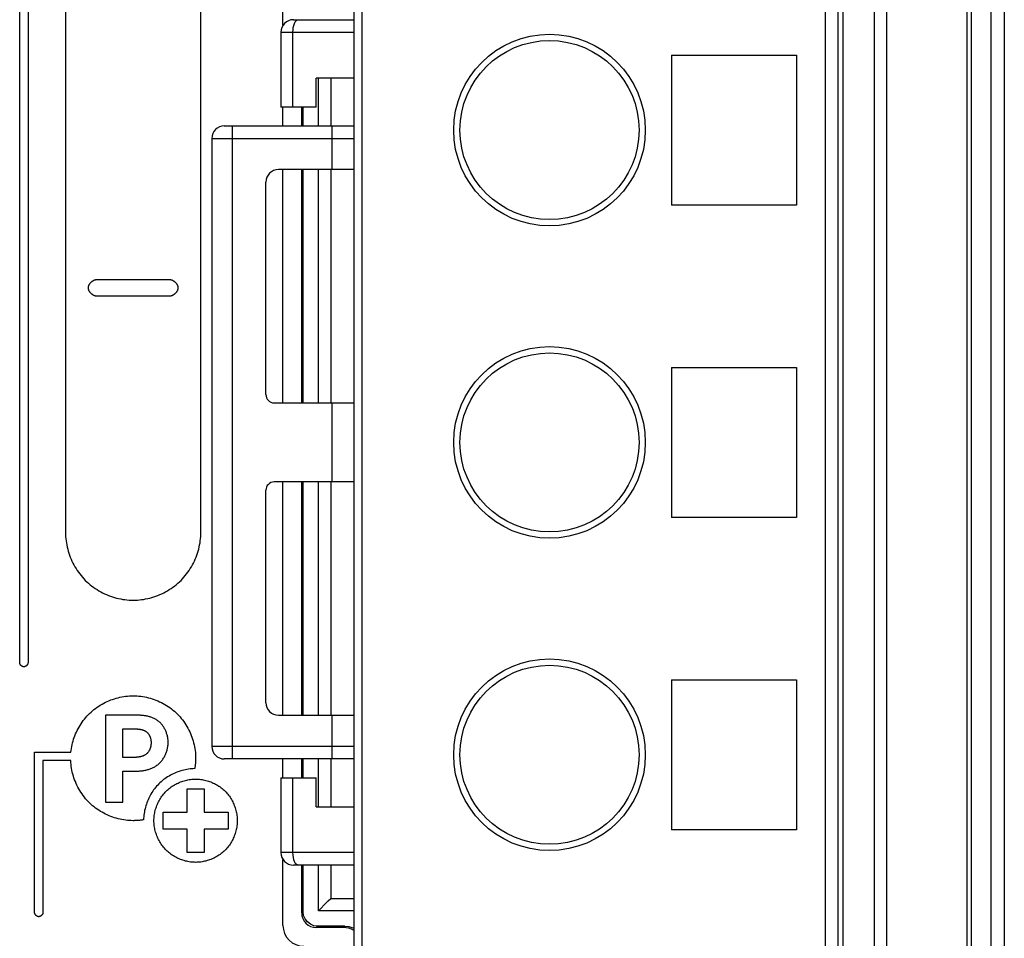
# Model space of a CAD drawing. Header units: millimetres. Extents: x -245 to 2192, y -983 to -162.
# Tile 27 of 49: x 1376 to 1400, y -466 to -444. Entities that reach past the tile are written whole.
import ezdxf

# ---------------------------------------------------------------- set-up
doc = ezdxf.new("R2010")
doc.units = ezdxf.units.MM
doc.header["$LTSCALE"] = 30.734
doc.layers.get('0').update_dxf_attribs({"linetype": 'CONTINUOUS'})
doc.layers.add('00_COMPONENTS', color=7, linetype='CONTINUOUS')

msp = doc.modelspace()

# ---------------------------------------------------------------- linework, layer by layer
at = {"color": 7, "linetype": 'Continuous'}
for p, q in [((1398.777, -514.227), (1398.777, -381.653)), ((1398.875, -514.227), (1398.875, -381.653)), ((1399.344, -381.653), (1399.344, -511.915)), ((1399.666, -381.653), (1399.666, -511.915)), ((1376.023, -459.803), (1376.023, -422.178)), ((1376.223, -422.178), (1376.223, -459.803)), ((1377.123, -437.428), (1377.123, -456.678)), ((1380.373, -456.678), (1380.373, -437.428)), ((1377.873, -450.603), (1379.623, -450.603)), ((1379.623, -451.003), (1377.873, -451.003)), ((1378.084, -461.063), (1378.084, -463.151)), ((1378.501, -462.079), (1378.501, -461.393)), ((1378.501, -461.393), (1378.759, -461.393)), ((1376.381, -465.803), (1376.381, -461.953)), ((1376.381, -461.953), (1377.255, -461.953)), ((1376.581, -462.153), (1376.581, -465.803)), ((1377.249, -462.153), (1376.581, -462.153)), ((1378.753, -462.079), (1378.501, -462.079)), ((1378.501, -463.151), (1378.501, -462.409)), ((1378.501, -462.409), (1378.781, -462.409)), ((1380.044, -463.396), (1380.044, -462.833)), ((1380.044, -462.833), (1380.452, -462.833)), ((1380.452, -462.833), (1380.452, -463.396)), ((1378.084, -463.151), (1378.501, -463.151)), ((1379.465, -463.799), (1379.465, -463.396)), ((1379.465, -463.396), (1380.044, -463.396)), ((1380.452, -463.396), (1381.03, -463.396)), ((1381.03, -463.396), (1381.03, -463.799)), ((1380.044, -463.799), (1379.465, -463.799)), ((1380.044, -464.363), (1380.044, -463.799)), ((1380.452, -463.799), (1380.452, -464.363)), ((1381.03, -463.799), (1380.452, -463.799)), ((1380.452, -464.363), (1380.044, -464.363))]:
    msp.add_line(p, q, dxfattribs=at)
for points in [[(1377.673, -450.803), (1377.673, -450.798), (1377.673, -450.793), (1377.674, -450.788), (1377.675, -450.782), (1377.676, -450.777), (1377.677, -450.772), (1377.678, -450.767), (1377.68, -450.761), (1377.681, -450.756), (1377.683, -450.751), (1377.685, -450.745), (1377.687, -450.74), (1377.69, -450.735), (1377.692, -450.73), (1377.695, -450.725), (1377.698, -450.72), (1377.701, -450.715), (1377.704, -450.71), (1377.707, -450.705), (1377.711, -450.7), (1377.714, -450.695), (1377.718, -450.69), (1377.721, -450.686), (1377.725, -450.681), (1377.729, -450.677), (1377.733, -450.672), (1377.738, -450.668), (1377.742, -450.664), (1377.746, -450.66), (1377.751, -450.656), (1377.755, -450.652), (1377.76, -450.648), (1377.765, -450.645), (1377.769, -450.641), (1377.774, -450.638), (1377.779, -450.634), (1377.784, -450.631), (1377.789, -450.628), (1377.794, -450.625), (1377.799, -450.623), (1377.805, -450.62), (1377.81, -450.618), (1377.815, -450.616), (1377.82, -450.614), (1377.825, -450.612), (1377.831, -450.61), (1377.836, -450.609), (1377.841, -450.607), (1377.847, -450.606), (1377.852, -450.605), (1377.857, -450.604), (1377.862, -450.604), (1377.868, -450.604), (1377.873, -450.603)], [(1379.623, -450.603), (1379.628, -450.604), (1379.634, -450.604), (1379.639, -450.604), (1379.644, -450.605), (1379.649, -450.606), (1379.655, -450.607), (1379.66, -450.609), (1379.665, -450.61), (1379.671, -450.612), (1379.676, -450.614), (1379.681, -450.616), (1379.686, -450.618), (1379.691, -450.62), (1379.697, -450.623), (1379.702, -450.625), (1379.707, -450.628), (1379.712, -450.631), (1379.717, -450.634), (1379.722, -450.638), (1379.726, -450.641), (1379.731, -450.645), (1379.736, -450.648), (1379.741, -450.652), (1379.745, -450.656), (1379.75, -450.66), (1379.754, -450.664), (1379.758, -450.668), (1379.763, -450.672), (1379.767, -450.677), (1379.771, -450.681), (1379.775, -450.686), (1379.778, -450.69), (1379.782, -450.695), (1379.785, -450.7), (1379.789, -450.705), (1379.792, -450.71), (1379.795, -450.715), (1379.798, -450.72), (1379.801, -450.725), (1379.804, -450.73), (1379.806, -450.735), (1379.809, -450.74), (1379.811, -450.745), (1379.813, -450.751), (1379.815, -450.756), (1379.816, -450.761), (1379.818, -450.767), (1379.819, -450.772), (1379.82, -450.777), (1379.821, -450.782), (1379.822, -450.788), (1379.823, -450.793), (1379.823, -450.798), (1379.823, -450.803)], [(1377.873, -451.003), (1377.868, -451.003), (1377.862, -451.003), (1377.857, -451.003), (1377.852, -451.002), (1377.847, -451.001), (1377.841, -451), (1377.836, -450.998), (1377.831, -450.997), (1377.825, -450.995), (1377.82, -450.993), (1377.815, -450.991), (1377.81, -450.989), (1377.805, -450.987), (1377.799, -450.984), (1377.794, -450.982), (1377.789, -450.979), (1377.784, -450.976), (1377.779, -450.973), (1377.774, -450.969), (1377.769, -450.966), (1377.765, -450.962), (1377.76, -450.959), (1377.755, -450.955), (1377.751, -450.951), (1377.746, -450.947), (1377.742, -450.943), (1377.738, -450.939), (1377.733, -450.935), (1377.729, -450.93), (1377.725, -450.926), (1377.721, -450.921), (1377.718, -450.916), (1377.714, -450.912), (1377.711, -450.907), (1377.707, -450.902), (1377.704, -450.897), (1377.701, -450.892), (1377.698, -450.887), (1377.695, -450.882), (1377.692, -450.877), (1377.69, -450.872), (1377.687, -450.867), (1377.685, -450.862), (1377.683, -450.856), (1377.681, -450.851), (1377.68, -450.846), (1377.678, -450.84), (1377.677, -450.835), (1377.676, -450.83), (1377.675, -450.825), (1377.674, -450.819), (1377.673, -450.814), (1377.673, -450.809), (1377.673, -450.803)], [(1379.823, -450.803), (1379.823, -450.809), (1379.823, -450.814), (1379.822, -450.819), (1379.821, -450.825), (1379.82, -450.83), (1379.819, -450.835), (1379.818, -450.84), (1379.816, -450.846), (1379.815, -450.851), (1379.813, -450.856), (1379.811, -450.862), (1379.809, -450.867), (1379.806, -450.872), (1379.804, -450.877), (1379.801, -450.882), (1379.798, -450.887), (1379.795, -450.892), (1379.792, -450.897), (1379.789, -450.902), (1379.785, -450.907), (1379.782, -450.912), (1379.778, -450.916), (1379.775, -450.921), (1379.771, -450.926), (1379.767, -450.93), (1379.763, -450.935), (1379.758, -450.939), (1379.754, -450.943), (1379.75, -450.947), (1379.745, -450.951), (1379.741, -450.955), (1379.736, -450.959), (1379.731, -450.962), (1379.726, -450.966), (1379.722, -450.969), (1379.717, -450.973), (1379.712, -450.976), (1379.707, -450.979), (1379.702, -450.982), (1379.697, -450.984), (1379.691, -450.987), (1379.686, -450.989), (1379.681, -450.991), (1379.676, -450.993), (1379.671, -450.995), (1379.665, -450.997), (1379.66, -450.998), (1379.655, -451), (1379.649, -451.001), (1379.644, -451.002), (1379.639, -451.003), (1379.634, -451.003), (1379.628, -451.003), (1379.623, -451.003)], [(1377.123, -456.678), (1377.124, -456.728), (1377.126, -456.778), (1377.13, -456.828), (1377.136, -456.878), (1377.143, -456.928), (1377.152, -456.978), (1377.163, -457.028), (1377.175, -457.077), (1377.188, -457.126), (1377.203, -457.175), (1377.22, -457.223), (1377.238, -457.271), (1377.257, -457.319), (1377.278, -457.366), (1377.301, -457.412), (1377.324, -457.457), (1377.35, -457.502), (1377.376, -457.546), (1377.404, -457.589), (1377.433, -457.632), (1377.464, -457.673), (1377.496, -457.713), (1377.529, -457.753), (1377.563, -457.791), (1377.599, -457.828), (1377.636, -457.863), (1377.674, -457.898), (1377.713, -457.931), (1377.754, -457.963), (1377.795, -457.993), (1377.837, -458.022), (1377.88, -458.05), (1377.924, -458.077), (1377.969, -458.102), (1378.015, -458.126), (1378.061, -458.148), (1378.108, -458.169), (1378.155, -458.189), (1378.203, -458.207), (1378.252, -458.223), (1378.3, -458.238), (1378.349, -458.252), (1378.399, -458.264), (1378.449, -458.274), (1378.498, -458.283), (1378.548, -458.29), (1378.598, -458.296), (1378.648, -458.3), (1378.698, -458.303), (1378.748, -458.303)], [(1378.748, -458.303), (1378.798, -458.303), (1378.848, -458.3), (1378.898, -458.296), (1378.948, -458.29), (1378.998, -458.283), (1379.047, -458.274), (1379.097, -458.264), (1379.146, -458.252), (1379.196, -458.238), (1379.244, -458.223), (1379.293, -458.207), (1379.341, -458.189), (1379.388, -458.169), (1379.435, -458.148), (1379.481, -458.126), (1379.527, -458.102), (1379.572, -458.077), (1379.616, -458.05), (1379.659, -458.022), (1379.701, -457.993), (1379.742, -457.963), (1379.783, -457.931), (1379.822, -457.898), (1379.86, -457.863), (1379.897, -457.828), (1379.933, -457.791), (1379.967, -457.753), (1380, -457.713), (1380.032, -457.673), (1380.063, -457.632), (1380.092, -457.589), (1380.12, -457.546), (1380.146, -457.502), (1380.172, -457.457), (1380.195, -457.412), (1380.218, -457.366), (1380.239, -457.319), (1380.258, -457.271), (1380.276, -457.223), (1380.293, -457.175), (1380.308, -457.126), (1380.321, -457.077), (1380.333, -457.028), (1380.344, -456.978), (1380.353, -456.928), (1380.36, -456.878), (1380.366, -456.828), (1380.37, -456.778), (1380.372, -456.728), (1380.373, -456.678)], [(1376.123, -459.903), (1376.12, -459.903), (1376.118, -459.903), (1376.115, -459.903), (1376.112, -459.903), (1376.11, -459.902), (1376.107, -459.902), (1376.104, -459.901), (1376.102, -459.9), (1376.099, -459.899), (1376.097, -459.898), (1376.094, -459.897), (1376.091, -459.896), (1376.089, -459.895), (1376.086, -459.894), (1376.084, -459.893), (1376.081, -459.891), (1376.079, -459.89), (1376.076, -459.888), (1376.074, -459.886), (1376.071, -459.885), (1376.069, -459.883), (1376.066, -459.881), (1376.064, -459.879), (1376.062, -459.877), (1376.06, -459.875), (1376.057, -459.873), (1376.055, -459.871), (1376.053, -459.869), (1376.051, -459.867), (1376.049, -459.865), (1376.047, -459.862), (1376.045, -459.86), (1376.044, -459.858), (1376.042, -459.855), (1376.04, -459.853), (1376.038, -459.85), (1376.037, -459.848), (1376.035, -459.845), (1376.034, -459.843), (1376.033, -459.84), (1376.031, -459.838), (1376.03, -459.835), (1376.029, -459.833), (1376.028, -459.83), (1376.027, -459.827), (1376.026, -459.825), (1376.026, -459.822), (1376.025, -459.819), (1376.024, -459.817), (1376.024, -459.814), (1376.023, -459.811), (1376.023, -459.809), (1376.023, -459.806), (1376.023, -459.803)], [(1376.223, -459.803), (1376.223, -459.806), (1376.223, -459.809), (1376.223, -459.811), (1376.222, -459.814), (1376.222, -459.817), (1376.221, -459.819), (1376.22, -459.822), (1376.22, -459.825), (1376.219, -459.827), (1376.218, -459.83), (1376.217, -459.833), (1376.216, -459.835), (1376.215, -459.838), (1376.213, -459.84), (1376.212, -459.843), (1376.211, -459.845), (1376.209, -459.848), (1376.208, -459.85), (1376.206, -459.853), (1376.204, -459.855), (1376.202, -459.858), (1376.201, -459.86), (1376.199, -459.862), (1376.197, -459.865), (1376.195, -459.867), (1376.193, -459.869), (1376.191, -459.871), (1376.189, -459.873), (1376.186, -459.875), (1376.184, -459.877), (1376.182, -459.879), (1376.179, -459.881), (1376.177, -459.883), (1376.175, -459.885), (1376.172, -459.886), (1376.17, -459.888), (1376.167, -459.89), (1376.165, -459.891), (1376.162, -459.893), (1376.16, -459.894), (1376.157, -459.895), (1376.155, -459.896), (1376.152, -459.897), (1376.149, -459.898), (1376.147, -459.899), (1376.144, -459.9), (1376.141, -459.901), (1376.139, -459.902), (1376.136, -459.902), (1376.134, -459.903), (1376.131, -459.903), (1376.128, -459.903), (1376.126, -459.903), (1376.123, -459.903)], [(1377.255, -461.953), (1377.26, -461.909), (1377.266, -461.864), (1377.274, -461.82), (1377.283, -461.775), (1377.294, -461.731), (1377.306, -461.687), (1377.319, -461.644), (1377.334, -461.6), (1377.35, -461.557), (1377.367, -461.515), (1377.386, -461.473), (1377.406, -461.431), (1377.427, -461.39), (1377.449, -461.35), (1377.473, -461.31), (1377.498, -461.271), (1377.524, -461.233), (1377.551, -461.196), (1377.579, -461.159), (1377.608, -461.123), (1377.639, -461.089), (1377.67, -461.055), (1377.703, -461.022), (1377.736, -460.99), (1377.771, -460.959), (1377.807, -460.93), (1377.844, -460.901), (1377.881, -460.874), (1377.92, -460.848), (1377.959, -460.823), (1378, -460.799), (1378.04, -460.777), (1378.082, -460.756), (1378.124, -460.736), (1378.166, -460.717), (1378.21, -460.7), (1378.253, -460.684), (1378.297, -460.669), (1378.341, -460.656), (1378.386, -460.644), (1378.431, -460.633), (1378.476, -460.624), (1378.521, -460.616), (1378.567, -460.609), (1378.612, -460.604), (1378.657, -460.601), (1378.703, -460.598), (1378.748, -460.598)], [(1378.748, -460.598), (1378.794, -460.598), (1378.84, -460.601), (1378.886, -460.605), (1378.932, -460.61), (1378.978, -460.617), (1379.024, -460.625), (1379.07, -460.634), (1379.116, -460.646), (1379.161, -460.658), (1379.206, -460.672), (1379.251, -460.687), (1379.295, -460.704), (1379.339, -460.722), (1379.382, -460.741), (1379.425, -460.762), (1379.467, -460.784), (1379.508, -460.807), (1379.549, -460.831), (1379.589, -460.857), (1379.628, -460.884), (1379.666, -460.912), (1379.703, -460.942), (1379.739, -460.972), (1379.775, -461.004), (1379.809, -461.037), (1379.842, -461.071), (1379.873, -461.106), (1379.904, -461.143), (1379.933, -461.18), (1379.962, -461.218), (1379.989, -461.257), (1380.014, -461.297), (1380.039, -461.337), (1380.062, -461.379), (1380.084, -461.421), (1380.105, -461.464), (1380.124, -461.507), (1380.142, -461.551), (1380.159, -461.595), (1380.174, -461.639), (1380.188, -461.684), (1380.2, -461.73), (1380.211, -461.775), (1380.221, -461.821), (1380.229, -461.867), (1380.236, -461.913), (1380.241, -461.959), (1380.245, -462.006), (1380.247, -462.052), (1380.248, -462.098)], [(1379.588, -461.718), (1379.588, -461.698), (1379.587, -461.679), (1379.585, -461.659), (1379.583, -461.639), (1379.58, -461.619), (1379.577, -461.599), (1379.573, -461.58), (1379.569, -461.56), (1379.564, -461.54), (1379.558, -461.521), (1379.552, -461.501), (1379.545, -461.482), (1379.538, -461.463), (1379.53, -461.444), (1379.521, -461.425), (1379.513, -461.407), (1379.503, -461.389), (1379.493, -461.371), (1379.483, -461.354), (1379.472, -461.337), (1379.461, -461.32), (1379.449, -461.304), (1379.436, -461.288), (1379.423, -461.273), (1379.41, -461.258), (1379.396, -461.244), (1379.382, -461.231), (1379.368, -461.218), (1379.352, -461.205), (1379.336, -461.193), (1379.32, -461.182), (1379.303, -461.171), (1379.286, -461.161), (1379.269, -461.152), (1379.251, -461.143), (1379.232, -461.135), (1379.214, -461.127), (1379.195, -461.12), (1379.176, -461.114), (1379.156, -461.107), (1379.137, -461.102), (1379.117, -461.097), (1379.097, -461.092), (1379.077, -461.088), (1379.057, -461.084), (1379.036, -461.081), (1379.016, -461.078), (1378.995, -461.075), (1378.975, -461.073), (1378.954, -461.07), (1378.933, -461.069), (1378.913, -461.067), (1378.892, -461.066), (1378.871, -461.065), (1378.851, -461.064), (1378.83, -461.064), (1378.81, -461.063), (1378.79, -461.063), (1378.084, -461.063)], [(1378.759, -461.393), (1378.779, -461.393), (1378.789, -461.394), (1378.799, -461.394), (1378.809, -461.394), (1378.82, -461.394), (1378.83, -461.395), (1378.84, -461.395), (1378.851, -461.396), (1378.861, -461.397), (1378.871, -461.398), (1378.882, -461.399), (1378.892, -461.4), (1378.902, -461.401), (1378.912, -461.403), (1378.922, -461.405), (1378.932, -461.406), (1378.942, -461.409), (1378.952, -461.411), (1378.962, -461.413), (1378.971, -461.416), (1378.981, -461.419), (1378.99, -461.422), (1378.999, -461.426), (1379.008, -461.43), (1379.017, -461.434), (1379.026, -461.438), (1379.034, -461.443), (1379.043, -461.448), (1379.051, -461.453), (1379.059, -461.459), (1379.067, -461.465), (1379.074, -461.471), (1379.081, -461.478), (1379.088, -461.484), (1379.095, -461.492), (1379.102, -461.499), (1379.108, -461.507), (1379.114, -461.515), (1379.12, -461.524), (1379.125, -461.532), (1379.131, -461.541), (1379.136, -461.55), (1379.141, -461.559), (1379.145, -461.569), (1379.149, -461.578), (1379.153, -461.588), (1379.157, -461.597), (1379.16, -461.607), (1379.164, -461.617), (1379.166, -461.627), (1379.169, -461.637), (1379.171, -461.647), (1379.173, -461.657), (1379.175, -461.668), (1379.176, -461.678), (1379.177, -461.688), (1379.178, -461.698), (1379.179, -461.708), (1379.179, -461.718)], [(1379.179, -461.718), (1379.179, -461.728), (1379.178, -461.739), (1379.178, -461.749), (1379.177, -461.76), (1379.175, -461.77), (1379.174, -461.781), (1379.172, -461.792), (1379.17, -461.802), (1379.168, -461.813), (1379.166, -461.824), (1379.163, -461.834), (1379.16, -461.845), (1379.156, -461.855), (1379.153, -461.865), (1379.149, -461.875), (1379.145, -461.885), (1379.14, -461.895), (1379.136, -461.905), (1379.131, -461.914), (1379.125, -461.923), (1379.12, -461.932), (1379.114, -461.941), (1379.108, -461.95), (1379.102, -461.958), (1379.095, -461.966), (1379.088, -461.974), (1379.081, -461.981), (1379.074, -461.988), (1379.066, -461.995), (1379.058, -462.002), (1379.05, -462.008), (1379.041, -462.014), (1379.032, -462.019), (1379.023, -462.024), (1379.014, -462.029), (1379.005, -462.034), (1378.995, -462.038), (1378.986, -462.042), (1378.976, -462.046), (1378.966, -462.05), (1378.956, -462.053), (1378.945, -462.056), (1378.935, -462.059), (1378.924, -462.062), (1378.914, -462.064), (1378.903, -462.066), (1378.892, -462.068), (1378.882, -462.07), (1378.871, -462.072), (1378.86, -462.073), (1378.849, -462.074), (1378.838, -462.075), (1378.827, -462.076), (1378.817, -462.077), (1378.806, -462.078), (1378.795, -462.078), (1378.784, -462.079), (1378.774, -462.079), (1378.763, -462.079), (1378.753, -462.079)], [(1378.781, -462.409), (1378.801, -462.409), (1378.822, -462.409), (1378.843, -462.408), (1378.864, -462.407), (1378.885, -462.406), (1378.906, -462.404), (1378.927, -462.402), (1378.948, -462.399), (1378.969, -462.397), (1378.99, -462.394), (1379.011, -462.39), (1379.032, -462.386), (1379.053, -462.382), (1379.073, -462.377), (1379.094, -462.371), (1379.114, -462.366), (1379.134, -462.359), (1379.154, -462.353), (1379.174, -462.345), (1379.193, -462.338), (1379.212, -462.329), (1379.231, -462.321), (1379.25, -462.311), (1379.268, -462.301), (1379.286, -462.291), (1379.303, -462.28), (1379.32, -462.268), (1379.337, -462.255), (1379.353, -462.242), (1379.368, -462.229), (1379.384, -462.215), (1379.398, -462.2), (1379.412, -462.184), (1379.426, -462.168), (1379.439, -462.152), (1379.452, -462.135), (1379.464, -462.118), (1379.476, -462.1), (1379.487, -462.082), (1379.498, -462.063), (1379.508, -462.044), (1379.517, -462.025), (1379.526, -462.005), (1379.534, -461.986), (1379.542, -461.966), (1379.549, -461.945), (1379.556, -461.925), (1379.562, -461.905), (1379.567, -461.884), (1379.572, -461.863), (1379.576, -461.842), (1379.58, -461.822), (1379.583, -461.801), (1379.585, -461.78), (1379.587, -461.759), (1379.588, -461.738), (1379.588, -461.718)], [(1378.748, -463.598), (1378.703, -463.597), (1378.658, -463.595), (1378.613, -463.591), (1378.568, -463.586), (1378.522, -463.58), (1378.477, -463.572), (1378.433, -463.563), (1378.388, -463.552), (1378.343, -463.54), (1378.299, -463.527), (1378.256, -463.512), (1378.212, -463.496), (1378.169, -463.479), (1378.127, -463.46), (1378.085, -463.441), (1378.044, -463.42), (1378.003, -463.397), (1377.963, -463.374), (1377.924, -463.349), (1377.885, -463.323), (1377.847, -463.296), (1377.811, -463.268), (1377.775, -463.239), (1377.74, -463.208), (1377.706, -463.176), (1377.672, -463.142), (1377.639, -463.107), (1377.607, -463.071), (1377.577, -463.034), (1377.548, -462.995), (1377.52, -462.956), (1377.493, -462.916), (1377.467, -462.875), (1377.443, -462.834), (1377.42, -462.791), (1377.399, -462.748), (1377.379, -462.705), (1377.36, -462.66), (1377.342, -462.616), (1377.327, -462.571), (1377.312, -462.525), (1377.299, -462.479), (1377.287, -462.433), (1377.277, -462.387), (1377.268, -462.34), (1377.261, -462.294), (1377.256, -462.247), (1377.251, -462.2), (1377.249, -462.153)], [(1380.248, -462.098), (1380.248, -462.114), (1380.248, -462.131), (1380.247, -462.148), (1380.246, -462.165), (1380.246, -462.181), (1380.245, -462.198), (1380.243, -462.215), (1380.242, -462.232), (1380.24, -462.248), (1380.239, -462.265), (1380.237, -462.282), (1380.235, -462.298), (1380.232, -462.315), (1380.23, -462.331), (1380.227, -462.348)], [(1380.227, -462.348), (1380.19, -462.349), (1380.152, -462.352), (1380.114, -462.355), (1380.077, -462.36), (1380.039, -462.366), (1380.002, -462.373), (1379.965, -462.381), (1379.928, -462.391), (1379.891, -462.402), (1379.854, -462.413), (1379.818, -462.426), (1379.782, -462.44), (1379.746, -462.455), (1379.711, -462.471), (1379.676, -462.488), (1379.642, -462.506), (1379.609, -462.525), (1379.575, -462.545), (1379.543, -462.567), (1379.511, -462.589), (1379.48, -462.612), (1379.45, -462.636), (1379.421, -462.661), (1379.392, -462.687), (1379.364, -462.714), (1379.337, -462.742), (1379.311, -462.77), (1379.286, -462.8), (1379.262, -462.83), (1379.239, -462.861), (1379.217, -462.893), (1379.196, -462.925), (1379.176, -462.958), (1379.156, -462.992), (1379.138, -463.026), (1379.121, -463.061), (1379.105, -463.096), (1379.09, -463.131), (1379.076, -463.167), (1379.064, -463.204), (1379.052, -463.24), (1379.041, -463.277), (1379.032, -463.314), (1379.023, -463.352), (1379.016, -463.389), (1379.01, -463.427), (1379.005, -463.464), (1379.002, -463.502), (1378.999, -463.539), (1378.998, -463.577)], [(1379.248, -463.598), (1379.248, -463.567), (1379.25, -463.536), (1379.253, -463.505), (1379.256, -463.475), (1379.261, -463.444), (1379.266, -463.413), (1379.272, -463.383), (1379.28, -463.352), (1379.288, -463.322), (1379.297, -463.292), (1379.308, -463.262), (1379.319, -463.233), (1379.331, -463.204), (1379.344, -463.175), (1379.357, -463.146), (1379.372, -463.118), (1379.387, -463.091), (1379.404, -463.064), (1379.421, -463.037), (1379.439, -463.011), (1379.458, -462.986), (1379.477, -462.961), (1379.498, -462.937), (1379.519, -462.913), (1379.541, -462.891), (1379.564, -462.869), (1379.587, -462.847), (1379.611, -462.827), (1379.636, -462.807), (1379.661, -462.789), (1379.687, -462.771), (1379.714, -462.754), (1379.741, -462.737), (1379.769, -462.722), (1379.797, -462.707), (1379.825, -462.693), (1379.854, -462.68), (1379.883, -462.668), (1379.913, -462.657), (1379.942, -462.647), (1379.972, -462.638), (1380.003, -462.63), (1380.033, -462.622), (1380.064, -462.616), (1380.094, -462.61), (1380.125, -462.606), (1380.156, -462.602), (1380.187, -462.6), (1380.217, -462.598), (1380.248, -462.598)], [(1380.248, -462.598), (1380.279, -462.598), (1380.309, -462.6), (1380.34, -462.602), (1380.371, -462.606), (1380.402, -462.61), (1380.432, -462.616), (1380.463, -462.622), (1380.493, -462.63), (1380.523, -462.638), (1380.553, -462.647), (1380.583, -462.657), (1380.613, -462.668), (1380.642, -462.68), (1380.671, -462.693), (1380.699, -462.707), (1380.727, -462.722), (1380.755, -462.737), (1380.782, -462.753), (1380.808, -462.771), (1380.834, -462.789), (1380.86, -462.807), (1380.885, -462.827), (1380.909, -462.847), (1380.932, -462.869), (1380.955, -462.891), (1380.977, -462.913), (1380.998, -462.937), (1381.019, -462.961), (1381.038, -462.986), (1381.057, -463.011), (1381.075, -463.037), (1381.092, -463.064), (1381.108, -463.091), (1381.124, -463.118), (1381.139, -463.146), (1381.152, -463.175), (1381.165, -463.204), (1381.177, -463.233), (1381.188, -463.262), (1381.198, -463.292), (1381.208, -463.322), (1381.216, -463.352), (1381.223, -463.383), (1381.23, -463.413), (1381.235, -463.444), (1381.24, -463.475), (1381.243, -463.505), (1381.246, -463.536), (1381.247, -463.567), (1381.248, -463.598)], [(1378.998, -463.577), (1378.982, -463.58), (1378.965, -463.582), (1378.949, -463.584), (1378.932, -463.586), (1378.915, -463.588), (1378.899, -463.59), (1378.882, -463.592), (1378.865, -463.593), (1378.848, -463.594), (1378.832, -463.595), (1378.815, -463.596), (1378.798, -463.597), (1378.781, -463.597), (1378.765, -463.598), (1378.748, -463.598)], [(1380.248, -464.598), (1380.217, -464.597), (1380.187, -464.596), (1380.156, -464.593), (1380.125, -464.59), (1380.094, -464.585), (1380.064, -464.58), (1380.033, -464.573), (1380.003, -464.566), (1379.972, -464.557), (1379.942, -464.548), (1379.913, -464.538), (1379.883, -464.527), (1379.854, -464.515), (1379.825, -464.502), (1379.797, -464.488), (1379.769, -464.474), (1379.741, -464.458), (1379.714, -464.442), (1379.687, -464.425), (1379.661, -464.407), (1379.636, -464.388), (1379.611, -464.368), (1379.587, -464.348), (1379.564, -464.327), (1379.541, -464.305), (1379.519, -464.282), (1379.498, -464.259), (1379.477, -464.234), (1379.458, -464.21), (1379.439, -464.184), (1379.421, -464.158), (1379.404, -464.132), (1379.387, -464.105), (1379.372, -464.077), (1379.357, -464.049), (1379.344, -464.02), (1379.331, -463.992), (1379.319, -463.962), (1379.308, -463.933), (1379.297, -463.903), (1379.288, -463.873), (1379.28, -463.843), (1379.272, -463.812), (1379.266, -463.782), (1379.261, -463.751), (1379.256, -463.721), (1379.253, -463.69), (1379.25, -463.659), (1379.248, -463.628), (1379.248, -463.598)], [(1381.248, -463.598), (1381.247, -463.628), (1381.246, -463.659), (1381.243, -463.69), (1381.24, -463.721), (1381.235, -463.751), (1381.23, -463.782), (1381.223, -463.812), (1381.216, -463.843), (1381.208, -463.873), (1381.198, -463.903), (1381.188, -463.933), (1381.177, -463.962), (1381.165, -463.992), (1381.152, -464.02), (1381.139, -464.049), (1381.124, -464.077), (1381.108, -464.105), (1381.092, -464.132), (1381.075, -464.158), (1381.057, -464.184), (1381.038, -464.21), (1381.019, -464.234), (1380.998, -464.259), (1380.977, -464.282), (1380.955, -464.305), (1380.932, -464.327), (1380.909, -464.348), (1380.885, -464.368), (1380.86, -464.388), (1380.834, -464.407), (1380.808, -464.425), (1380.782, -464.442), (1380.755, -464.458), (1380.727, -464.474), (1380.699, -464.488), (1380.671, -464.502), (1380.642, -464.515), (1380.613, -464.527), (1380.583, -464.538), (1380.553, -464.548), (1380.523, -464.557), (1380.493, -464.566), (1380.463, -464.573), (1380.432, -464.58), (1380.402, -464.585), (1380.371, -464.59), (1380.34, -464.593), (1380.309, -464.596), (1380.279, -464.597), (1380.248, -464.598)], [(1376.481, -465.903), (1376.478, -465.903), (1376.476, -465.903), (1376.473, -465.903), (1376.47, -465.903), (1376.468, -465.902), (1376.465, -465.902), (1376.462, -465.901), (1376.46, -465.9), (1376.457, -465.899), (1376.454, -465.898), (1376.452, -465.897), (1376.449, -465.896), (1376.447, -465.895), (1376.444, -465.894), (1376.442, -465.893), (1376.439, -465.891), (1376.436, -465.89), (1376.434, -465.888), (1376.432, -465.886), (1376.429, -465.885), (1376.427, -465.883), (1376.424, -465.881), (1376.422, -465.879), (1376.42, -465.877), (1376.418, -465.875), (1376.415, -465.873), (1376.413, -465.871), (1376.411, -465.869), (1376.409, -465.867), (1376.407, -465.865), (1376.405, -465.862), (1376.403, -465.86), (1376.401, -465.858), (1376.4, -465.855), (1376.398, -465.853), (1376.396, -465.85), (1376.395, -465.848), (1376.393, -465.845), (1376.392, -465.843), (1376.391, -465.84), (1376.389, -465.838), (1376.388, -465.835), (1376.387, -465.833), (1376.386, -465.83), (1376.385, -465.827), (1376.384, -465.825), (1376.383, -465.822), (1376.383, -465.819), (1376.382, -465.817), (1376.382, -465.814), (1376.381, -465.811), (1376.381, -465.809), (1376.381, -465.806), (1376.381, -465.803)], [(1376.581, -465.803), (1376.581, -465.806), (1376.581, -465.809), (1376.58, -465.811), (1376.58, -465.814), (1376.58, -465.817), (1376.579, -465.819), (1376.578, -465.822), (1376.578, -465.825), (1376.577, -465.827), (1376.576, -465.83), (1376.575, -465.833), (1376.574, -465.835), (1376.573, -465.838), (1376.571, -465.84), (1376.57, -465.843), (1376.568, -465.845), (1376.567, -465.848), (1376.565, -465.85), (1376.564, -465.853), (1376.562, -465.855), (1376.56, -465.858), (1376.559, -465.86), (1376.557, -465.862), (1376.555, -465.865), (1376.553, -465.867), (1376.551, -465.869), (1376.549, -465.871), (1376.546, -465.873), (1376.544, -465.875), (1376.542, -465.877), (1376.54, -465.879), (1376.537, -465.881), (1376.535, -465.883), (1376.533, -465.885), (1376.53, -465.886), (1376.528, -465.888), (1376.525, -465.89), (1376.523, -465.891), (1376.52, -465.893), (1376.518, -465.894), (1376.515, -465.895), (1376.513, -465.896), (1376.51, -465.897), (1376.507, -465.898), (1376.505, -465.899), (1376.502, -465.9), (1376.499, -465.901), (1376.497, -465.902), (1376.494, -465.902), (1376.491, -465.903), (1376.489, -465.903), (1376.486, -465.903), (1376.484, -465.903), (1376.481, -465.903)]]:
    msp.add_lwpolyline(points, dxfattribs=at)
at = {"layer": '00_COMPONENTS', "color": 7, "linetype": 'Continuous'}
for p, q in [((1384.245, -488.015), (1384.245, -421.015)), ((1395.795, -488.015), (1395.795, -421.015)), ((1396.545, -421.015), (1396.545, -488.015)), ((1384.045, -421.215), (1384.045, -487.815)), ((1395.375, -487.815), (1395.375, -421.215)), ((1395.675, -487.715), (1395.675, -421.315)), ((1396.845, -487.715), (1396.845, -421.315)), ((1382.345, -444.499), (1382.345, -442.913)), ((1382.595, -444.365), (1384.045, -444.365)), ((1382.295, -444.665), (1382.295, -446.465)), ((1382.295, -444.665), (1384.045, -444.665)), ((1382.584, -446.465), (1382.584, -444.665)), ((1391.675, -445.215), (1391.675, -448.815)), ((1391.675, -445.215), (1394.675, -445.215)), ((1394.675, -445.215), (1394.675, -448.815)), ((1383.145, -446.465), (1383.145, -445.765)), ((1384.045, -445.765), (1383.145, -445.765)), ((1383.195, -446.914), (1383.195, -445.765)), ((1383.495, -445.765), (1383.495, -446.914)), ((1383.145, -446.465), (1382.295, -446.465)), ((1382.345, -446.914), (1382.345, -446.465)), ((1382.795, -446.914), (1382.795, -446.465)), ((1382.828, -446.914), (1382.828, -446.465)), ((1380.935, -446.915), (1384.045, -446.915)), ((1381.135, -462.115), (1381.135, -446.915)), ((1383.522, -446.915), (1383.522, -447.965)), ((1380.635, -447.215), (1380.635, -461.815)), ((1380.635, -447.215), (1384.045, -447.215)), ((1384.045, -447.965), (1382.235, -447.965)), ((1382.345, -453.565), (1382.345, -447.965)), ((1382.795, -453.565), (1382.795, -447.965)), ((1382.828, -453.565), (1382.828, -447.965)), ((1383.195, -453.565), (1383.195, -447.965)), ((1383.495, -447.965), (1383.495, -453.565)), ((1381.935, -453.365), (1381.935, -448.265)), ((1394.675, -448.815), (1391.675, -448.815)), ((1391.675, -452.715), (1391.675, -456.315)), ((1391.675, -452.715), (1394.675, -452.715)), ((1394.675, -452.715), (1394.675, -456.315)), ((1382.135, -453.565), (1384.045, -453.565)), ((1383.522, -453.565), (1383.522, -455.465)), ((1384.045, -455.465), (1382.135, -455.465)), ((1382.345, -461.065), (1382.345, -455.465)), ((1382.795, -461.065), (1382.795, -455.465)), ((1382.828, -461.065), (1382.828, -455.465)), ((1383.195, -461.065), (1383.195, -455.465)), ((1383.495, -455.465), (1383.495, -461.065)), ((1381.935, -460.765), (1381.935, -455.665)), ((1394.675, -456.315), (1391.675, -456.315)), ((1391.675, -460.215), (1391.675, -463.815)), ((1391.675, -460.215), (1394.675, -460.215)), ((1394.675, -460.215), (1394.675, -463.815)), ((1382.235, -461.065), (1384.045, -461.065)), ((1383.522, -461.065), (1383.522, -462.115)), ((1384.045, -461.815), (1380.635, -461.815)), ((1384.045, -462.115), (1380.935, -462.115)), ((1382.345, -462.565), (1382.345, -462.115)), ((1382.795, -462.565), (1382.795, -462.115)), ((1382.828, -462.565), (1382.828, -462.115)), ((1383.195, -463.265), (1383.195, -462.115)), ((1383.495, -462.115), (1383.495, -463.265)), ((1382.295, -462.565), (1382.295, -464.365)), ((1382.295, -462.565), (1383.145, -462.565)), ((1382.584, -464.365), (1382.584, -462.565)), ((1383.145, -463.265), (1383.145, -462.565)), ((1383.145, -463.265), (1384.045, -463.265)), ((1394.675, -463.815), (1391.675, -463.815)), ((1384.045, -464.365), (1382.295, -464.365)), ((1382.345, -466.113), (1382.345, -464.53)), ((1384.045, -464.665), (1382.595, -464.665)), ((1382.795, -465.814), (1382.795, -464.665)), ((1382.828, -465.78), (1382.828, -464.665)), ((1383.195, -465.764), (1383.195, -464.665)), ((1383.495, -464.665), (1383.495, -465.464)), ((1383.495, -465.464), (1384.045, -465.464)), ((1384.045, -465.764), (1383.195, -465.764)), ((1382.795, -465.814), (1382.828, -465.78)), ((1383.145, -466.163), (1383.178, -466.13)), ((1383.795, -466.163), (1383.145, -466.163)), ((1383.829, -466.13), (1383.178, -466.13)), ((1383.829, -466.13), (1383.795, -466.163))]:
    msp.add_line(p, q, dxfattribs=at)
for points in [[(1382.584, -444.665), (1382.586, -444.607), (1382.593, -444.551), (1382.604, -444.501), (1382.62, -444.456), (1382.639, -444.418), (1382.661, -444.389), (1382.685, -444.371), (1382.711, -444.365)], [(1382.711, -464.665), (1382.686, -464.659), (1382.663, -464.642), (1382.641, -464.616), (1382.622, -464.58), (1382.606, -464.535), (1382.594, -464.483), (1382.586, -464.425), (1382.584, -464.365)], [(1383.219, -465.741), (1383.377, -465.582), (1383.433, -465.525), (1383.495, -465.464)], [(1383.195, -465.764), (1383.202, -465.759), (1383.219, -465.741)], [(1382.932, -466.029), (1382.875, -465.956), (1382.84, -465.871), (1382.828, -465.78)], [(1383.178, -466.13), (1383.09, -466.119), (1383.006, -466.085), (1382.932, -466.029)], [(1383.829, -466.13), (1383.926, -466.14), (1384.02, -466.168), (1384.045, -466.182)]]:
    msp.add_lwpolyline(points, dxfattribs=at)
for centre, radius in [((1388.745, -447.015), 2.3), ((1388.745, -447.015), 2.15), ((1388.745, -454.515), 2.3), ((1388.745, -454.515), 2.15), ((1388.745, -462.015), 2.3), ((1388.745, -462.015), 2.15)]:
    msp.add_circle(centre, radius, dxfattribs=at)
for centre, radius, start, end in [((1382.595, -444.665), 0.3, 90, 180), ((1380.935, -447.215), 0.3, 90, 180), ((1382.235, -448.265), 0.3, 90, 180), ((1382.135, -453.365), 0.2, 180, 270), ((1382.135, -455.665), 0.2, 90, 180), ((1382.235, -460.765), 0.3, 180, 270), ((1380.935, -461.815), 0.3, 180, 270), ((1382.595, -464.365), 0.3, 180, 270), ((1382.845, -466.113), 0.5, 180, 270)]:
    msp.add_arc(centre, radius, start, end, dxfattribs=at)
for centre, major_axis, start_param in [((1383.145, -465.813), (-0.248, -0.248), -0.784843), ((1383.795, -466.664), (0.354, 0.354), 0.259458)]:
    msp.add_ellipse(centre, major_axis=major_axis, ratio=0.998891, start_param=start_param, end_param=0.784843, dxfattribs=at)

doc.saveas('drawing.dxf')
